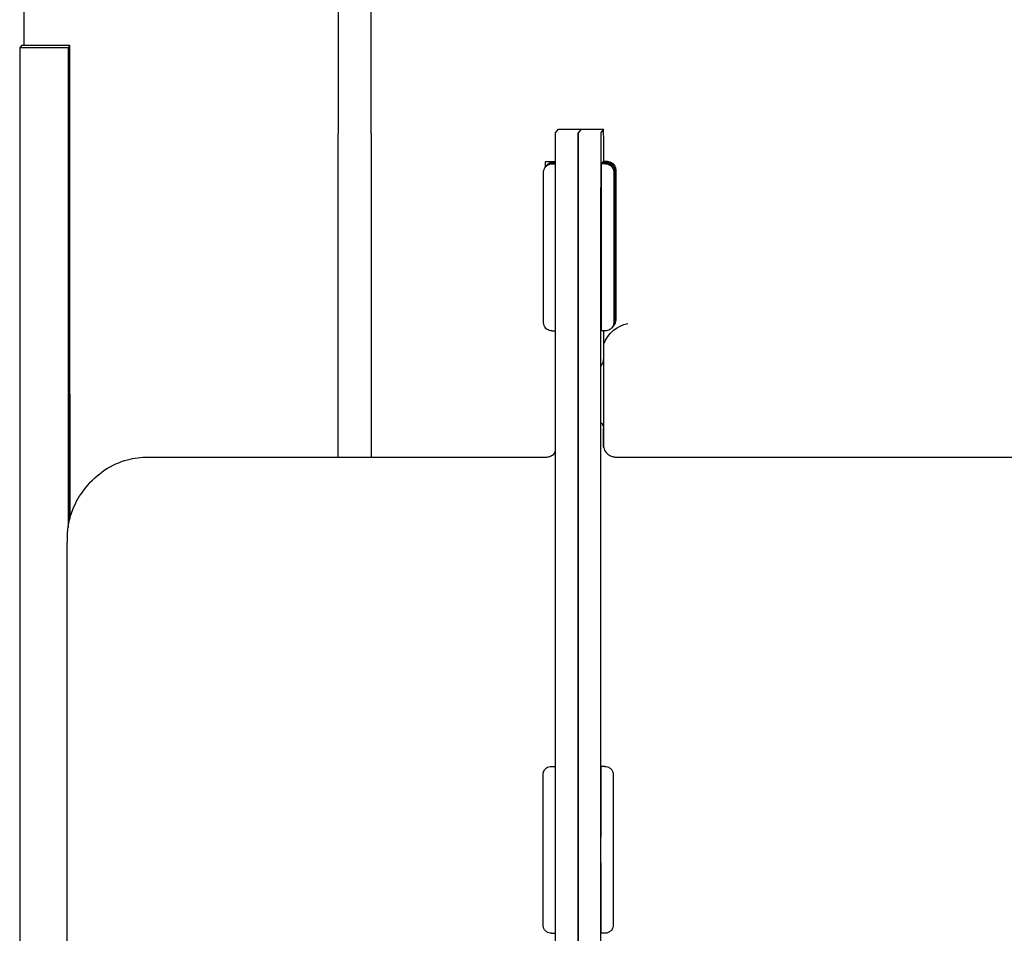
# Model space of a CAD drawing. Extents: x 1 to 669, y 0 to 417.
# Tile 101 of 256: x 61.85 to 63.03, y 369.26 to 370.35. Entities that reach past the tile are written whole.
import ezdxf

# ---------------------------------------------------------------- set-up
doc = ezdxf.new("R2010")
doc.units = 0
doc.header["$LTSCALE"] = 12
doc.header["$MEASUREMENT"] = 0
doc.layers.add('X', color=1, linetype='CONTINUOUS')

msp = doc.modelspace()

# ---------------------------------------------------------------- linework, layer by layer
at = {"layer": 'X'}
for p, q in [((61.85708, 370.31943), (61.85708, 370.6438)), ((62.23329, 370.38145), (62.23329, 370.21381)), ((62.27265, 370.21384), (62.27265, 370.38144)), ((61.85392, 370.31943), (61.8518, 370.31671)), ((61.8518, 370.31671), (61.8518, 366.81671)), ((61.9098, 370.31671), (61.8518, 370.31671)), ((61.91192, 370.31943), (61.85392, 370.31943)), ((61.91192, 370.31943), (61.9098, 370.31671)), ((61.9098, 370.31671), (61.9098, 369.74244)), ((61.91192, 369.753), (61.91192, 370.31943)), ((62.49348, 370.21503), (62.49694, 370.21946)), ((62.49694, 370.21946), (62.52394, 370.21946)), ((62.52394, 370.21946), (62.52048, 370.21503)), ((62.52394, 370.21946), (62.52048, 370.21503)), ((62.52394, 370.21946), (62.55094, 370.21946)), ((62.55094, 370.21946), (62.54748, 370.21503)), ((62.23329, 369.82646), (62.23329, 370.21381)), ((62.27265, 370.21384), (62.27265, 369.82646)), ((62.48137, 370.18066), (62.49341, 370.18066)), ((62.48906, 370.1777), (62.49341, 370.1777)), ((62.48983, 370.17869), (62.49341, 370.17869)), ((62.4906, 370.17967), (62.49341, 370.17967)), ((62.55306, 370.1777), (62.54806, 370.1777)), ((62.55383, 370.17869), (62.54883, 370.17869)), ((62.5546, 370.17967), (62.5496, 370.17967)), ((62.55537, 370.18066), (62.55037, 370.18066)), ((62.49336, 367.10237), (62.49336, 370.02737)), ((62.52036, 370.02737), (62.52036, 367.10237)), ((62.52036, 367.10237), (62.52036, 370.02737)), ((62.54736, 370.02737), (62.54736, 367.10237)), ((62.48137, 369.98066), (62.48195, 369.98066)), ((62.48906, 369.9777), (62.49336, 369.9777)), ((62.55306, 369.9777), (62.54806, 369.9777)), ((62.55107, 369.83759), (62.55107, 369.9777)), ((62.54755, 369.45599), (62.54755, 369.93898)), ((62.54755, 369.93554), (62.54876, 369.93709)), ((62.55083, 369.83863), (62.55083, 369.86069)), ((61.9101, 369.84269), (61.91014, 369.84269)), ((61.91174, 369.8448), (61.91179, 369.8448)), ((62.00531, 369.82646), (62.48156, 369.82646)), ((62.56556, 369.82646), (63.04181, 369.82646)), ((61.9101, 369.80661), (61.91014, 369.80661)), ((61.91174, 369.80871), (61.91179, 369.80871)), ((61.92875, 369.787), (61.93144, 369.79044)), ((61.91176, 369.77153), (61.91173, 369.77148)), ((61.91012, 369.76942), (61.91009, 369.76938)), ((62.48845, 369.45599), (62.49336, 369.45599)), ((62.55245, 369.45599), (62.54745, 369.45599)), ((61.90869, 367.68279), (61.90869, 369.44779)), ((62.48845, 369.25599), (62.49336, 369.25599)), ((62.55245, 369.25599), (62.54745, 369.25599))]:
    msp.add_line(p, q, dxfattribs=at)
for centre, major_axis, ratio, start_param, end_param in [((62.55094, 370.03196), (0, 0.1875), 0.0006521, -0.6549074, 0.0008344), ((62.52048, 370.02753), (0, 0.1875), 0.0006521, 0.0008344, 1.5716308), ((62.54748, 370.02753), (0, 0.1875), 0.0006521, 0.0008344, 1.5716308), ((62.54806, 370.0777), (0, 0.1), 0.0006521, 0, 1.5716308), ((62.54883, 370.07869), (0, 0.1), 0.0006521, 0, 0.1408622), ((62.5496, 370.07967), (0, 0.1), 0.0006521, 0, 0.1402069), ((62.55037, 370.08066), (0, 0.1), 0.0006521, 0, 0.1408622), ((62.54806, 370.0777), (0, -0.1), 0.0006521, -1.5699619, 0), ((62.54088, 369.94325), (-0.00326, -0.00946), 0.9989424, 1.2387848, 1.9021557), ((61.91012, 369.82462), (0, -0.075), 0.0006521, -7.8531472, -1.5699619), ((61.91176, 369.82673), (0, -0.075), 0.0006521, 0.1353228, 4.7132234), ((61.91012, 369.82147), (0, 0.05255), 0.0006445, -0.0010912, 0.598985), ((61.91012, 369.82462), (0, 0.0487), 0.0006521, -0.7845568, 0.0008258), ((61.91176, 369.82358), (0, 0.05255), 0.0006445, -0.0010912, 0.598985), ((61.91176, 369.82673), (0, 0.0487), 0.0006521, -0.7845568, 0.0008258), ((61.91012, 369.82462), (0, 0.03608), 0.0006521, 0.0008344, 1.048032), ((61.91012, 369.82462), (0, 0.03608), 0.0006521, -1.0463631, 0.0004694), ((61.91012, 369.81641), (0, 0.05226), 0.0006529, -1.3769486, -0.6148738), ((61.91176, 369.82673), (0, 0.03608), 0.0006521, 0.0008344, 1.048032), ((61.91176, 369.82673), (0, 0.03608), 0.0006521, -1.0463631, 0.0004694), ((61.91177, 369.81851), (0, 0.05226), 0.0006529, -1.3769486, -0.6148738), ((62.5376, 369.85656), (0.00946, -0.00326), 0.9989406, 0.3320115, 0.4351387), ((61.91012, 369.82462), (0, -0.03608), 0.0006521, -2.0935607, -1.0463631), ((61.91012, 369.82462), (0, 0.03608), 0.0006521, -2.0935607, -1.0463631), ((61.91176, 369.82673), (0, -0.03608), 0.0006521, -2.0935607, -1.0463631), ((61.91176, 369.82673), (0, 0.03608), 0.0006521, -2.0935607, -1.0463631), ((61.91176, 369.82673), (0, -0.075), 0.0006521, -1.5699619, -0.130196), ((61.91012, 369.82462), (0, -0.03608), 0.0006521, -1.0463631, 0.0008344), ((61.91012, 369.82462), (0, -0.03608), 0.0006521, 0.0008344, 1.048032), ((61.91176, 369.82673), (0, -0.03608), 0.0006521, -1.0463631, 0.0008344), ((61.91176, 369.82673), (0, -0.03608), 0.0006521, 0.0008344, 1.048032), ((62.54745, 369.35599), (0, 0.1), 0.0006521, 0, 1.5716308), ((62.54745, 369.35599), (0, -0.1), 0.0006521, -1.5699619, 0)]:
    msp.add_ellipse(centre, major_axis=major_axis, ratio=ratio, start_param=start_param, end_param=end_param, dxfattribs=at)
at = {"layer": 'X', "extrusion": (0, 0, -1)}
for centre, major_axis, start_param, end_param in [((62.49348, 370.02753), (0, 0.1875), -1.5716308, -0.0008344), ((62.52048, 370.02753), (0, 0.1875), -1.5716308, -0.0008344), ((62.48137, 370.08066), (0, 0.1), -0.3651148, 0), ((61.91176, 369.82673), (0, -0.0552), -1.6042738, 2.3880031), ((61.91012, 369.82462), (0, -0.0552), -0.0009313, 2.3880031)]:
    msp.add_ellipse(centre, major_axis=major_axis, ratio=0.0006521, start_param=start_param, end_param=end_param, dxfattribs=at)
at = {"layer": 'X', "extrusion": (7.19259e-29, 1.32233e-22, -1)}
msp.add_ellipse((62.48137, 370.08066), major_axis=(0, -0.1), ratio=0.0006521, start_param=0, end_param=0.1139131, dxfattribs=at)
at = {"layer": 'X', "extrusion": (2.43014e-16, -1.58343e-19, -1)}
msp.add_ellipse((62.54083, 369.86068), major_axis=(0.00326, 0.00946), ratio=0.9989424, start_param=0.4049527, end_param=1.239437, dxfattribs=at)
at = {"layer": 'X'}
for points, knots in [([(62.48906, 369.9777), (62.48797, 369.9777), (62.48688, 369.97788), (62.48485, 369.97857), (62.48388, 369.97908), (62.48219, 369.98036), (62.48143, 369.98114), (62.48023, 369.98289), (62.47976, 369.98387), (62.47932, 369.98538), (62.47921, 369.98589), (62.47913, 369.98649), (62.47912, 369.9866), (62.4791, 369.98678), (62.47909, 369.98686), (62.47908, 369.98701), (62.47907, 369.98709), (62.47907, 369.98721), (62.47907, 369.98726), (62.47906, 369.98736), (62.47906, 369.9874), (62.47906, 369.98751), (62.47906, 369.98756), (62.47905, 369.98773), (62.47905, 369.98783), (62.47905, 369.9884), (62.47905, 369.98912), (62.47904, 369.99256), (62.47903, 369.99676), (62.47902, 370.00763), (62.47901, 370.01424), (62.47901, 370.02923), (62.479, 370.03778), (62.479, 370.05574), (62.479, 370.06537), (62.479, 370.08448), (62.479, 370.09421), (62.479, 370.11253), (62.479, 370.12137), (62.47901, 370.13705), (62.47902, 370.14409), (62.47903, 370.15554), (62.47903, 370.16008), (62.47904, 370.16461), (62.47904, 370.16576), (62.47905, 370.16699), (62.47905, 370.16732), (62.47905, 370.16766), (62.47905, 370.16773), (62.47906, 370.16791), (62.47906, 370.16796), (62.47907, 370.16814), (62.47907, 370.16822), (62.47908, 370.16841), (62.47909, 370.16848), (62.4791, 370.16864), (62.47911, 370.16875), (62.47914, 370.16899), (62.47916, 370.16912), (62.47922, 370.1695), (62.47927, 370.16975), (62.47945, 370.17052), (62.47961, 370.17103), (62.48018, 370.1724), (62.48067, 370.17324), (62.48193, 370.1748), (62.48274, 370.17552), (62.48452, 370.17668), (62.48552, 370.17711), (62.48736, 370.17759), (62.48821, 370.1777), (62.48906, 370.1777)], [0, 0, 0, 0, 0.0032486, 0.0032486, 0.00643284, 0.00643284, 0.00961935, 0.00961935, 0.01280485, 0.01280485, 0.0143401, 0.0143401, 0.01470487, 0.01470487, 0.01497982, 0.01497982, 0.01536006, 0.01536006, 0.01574395, 0.01574395, 0.01637924, 0.01637924, 0.01785202, 0.01785202, 0.02226475, 0.02226475, 0.03553342, 0.03553342, 0.06637602, 0.06637602, 0.09507725, 0.09507725, 0.12376912, 0.12376912, 0.15245262, 0.15245262, 0.1811343, 0.1811343, 0.20981587, 0.20981587, 0.2384989, 0.2384989, 0.26718764, 0.26718764, 0.28141293, 0.28141293, 0.28955979, 0.28955979, 0.29326269, 0.29326269, 0.29465359, 0.29465359, 0.29530503, 0.29530503, 0.29558883, 0.29558883, 0.29594851, 0.29594851, 0.29637696, 0.29637696, 0.29713583, 0.29713583, 0.29875064, 0.29875064, 0.30159224, 0.30159224, 0.304771, 0.304771, 0.30795706, 0.30795706, 0.31048651, 0.31048651, 0.31048651, 0.31048651]), ([(62.48158, 370.17434), (62.48173, 370.17455), (62.48188, 370.17476), (62.48271, 370.17579), (62.48351, 370.17652), (62.4853, 370.17767), (62.48629, 370.1781), (62.48814, 370.17858), (62.48899, 370.17869), (62.48983, 370.17869)], [0.3008185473, 0.3008185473, 0.3008185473, 0.3008185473, 0.3015922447, 0.3015922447, 0.3047710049, 0.3047710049, 0.307957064, 0.307957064, 0.3104865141, 0.3104865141, 0.3104865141, 0.3104865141]), ([(62.48235, 370.17533), (62.4825, 370.17554), (62.48265, 370.17575), (62.48347, 370.17677), (62.48428, 370.1775), (62.48606, 370.17865), (62.48706, 370.17909), (62.4889, 370.17956), (62.48975, 370.17967), (62.4906, 370.17967)], [0.3008243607, 0.3008243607, 0.3008243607, 0.3008243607, 0.3015922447, 0.3015922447, 0.3047710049, 0.3047710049, 0.307957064, 0.307957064, 0.3104865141, 0.3104865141, 0.3104865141, 0.3104865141]), ([(62.55306, 370.1777), (62.55414, 370.1777), (62.55524, 370.17752), (62.55727, 370.17683), (62.55823, 370.17632), (62.55992, 370.17505), (62.56068, 370.17426), (62.56189, 370.17251), (62.56236, 370.17153), (62.5628, 370.17002), (62.5629, 370.16951), (62.56298, 370.16891), (62.563, 370.1688), (62.56301, 370.16862), (62.56302, 370.16854), (62.56303, 370.16839), (62.56304, 370.16831), (62.56304, 370.16819), (62.56305, 370.16814), (62.56305, 370.16804), (62.56305, 370.168), (62.56306, 370.16789), (62.56306, 370.16784), (62.56306, 370.16767), (62.56306, 370.16757), (62.56306, 370.167), (62.56307, 370.16628), (62.56308, 370.16284), (62.56308, 370.15865), (62.56309, 370.14777), (62.5631, 370.14116), (62.56311, 370.12617), (62.56311, 370.11762), (62.56311, 370.09966), (62.56311, 370.09003), (62.56312, 370.07092), (62.56311, 370.06119), (62.56311, 370.04287), (62.56311, 370.03403), (62.5631, 370.01835), (62.5631, 370.01131), (62.56309, 369.99986), (62.56308, 369.99532), (62.56307, 369.99079), (62.56307, 369.98964), (62.56306, 369.98841), (62.56306, 369.98808), (62.56306, 369.98774), (62.56306, 369.98767), (62.56305, 369.98749), (62.56305, 369.98744), (62.56305, 369.98726), (62.56304, 369.98718), (62.56303, 369.98699), (62.56303, 369.98692), (62.56301, 369.98676), (62.563, 369.98665), (62.56297, 369.98641), (62.56296, 369.98628), (62.5629, 369.9859), (62.56285, 369.98565), (62.56267, 369.98488), (62.5625, 369.98437), (62.56193, 369.983), (62.56144, 369.98217), (62.56018, 369.9806), (62.55937, 369.97988), (62.55759, 369.97872), (62.55659, 369.97829), (62.55475, 369.97781), (62.5539, 369.9777), (62.55306, 369.9777)], [0, 0, 0, 0, 0.0032486, 0.0032486, 0.00643284, 0.00643284, 0.00961935, 0.00961935, 0.01280485, 0.01280485, 0.0143401, 0.0143401, 0.01470487, 0.01470487, 0.01497982, 0.01497982, 0.01536006, 0.01536006, 0.01574395, 0.01574395, 0.01637924, 0.01637924, 0.01785202, 0.01785202, 0.02226475, 0.02226475, 0.03553342, 0.03553342, 0.06637602, 0.06637602, 0.09507725, 0.09507725, 0.12376912, 0.12376912, 0.15245262, 0.15245262, 0.1811343, 0.1811343, 0.20981587, 0.20981587, 0.2384989, 0.2384989, 0.26718764, 0.26718764, 0.28141293, 0.28141293, 0.28955979, 0.28955979, 0.29326269, 0.29326269, 0.29465359, 0.29465359, 0.29530503, 0.29530503, 0.29558883, 0.29558883, 0.29594851, 0.29594851, 0.29637696, 0.29637696, 0.29713583, 0.29713583, 0.29875064, 0.29875064, 0.30159224, 0.30159224, 0.304771, 0.304771, 0.30795706, 0.30795706, 0.31048651, 0.31048651, 0.31048651, 0.31048651]), ([(62.55383, 370.17869), (62.55491, 370.17869), (62.55601, 370.17851), (62.55804, 370.17782), (62.559, 370.17731), (62.5607, 370.17604), (62.56145, 370.17525), (62.56266, 370.1735), (62.56313, 370.17252), (62.56357, 370.17101), (62.56368, 370.1705), (62.56376, 370.1699), (62.56377, 370.16979), (62.56379, 370.16961), (62.5638, 370.16953), (62.56381, 370.16938), (62.56381, 370.1693), (62.56382, 370.16918), (62.56382, 370.16913), (62.56383, 370.16903), (62.56383, 370.16899), (62.56383, 370.16888), (62.56383, 370.16883), (62.56383, 370.16866), (62.56383, 370.16856), (62.56384, 370.16799), (62.56384, 370.16728), (62.56385, 370.16383), (62.56386, 370.15964), (62.56387, 370.14876), (62.56387, 370.14215), (62.56388, 370.12716), (62.56388, 370.11861), (62.56389, 370.10065), (62.56389, 370.09102), (62.56389, 370.07191), (62.56389, 370.06218), (62.56388, 370.04386), (62.56388, 370.03503), (62.56387, 370.01934), (62.56387, 370.0123), (62.56386, 370.00085), (62.56385, 369.99631), (62.56385, 369.99178), (62.56384, 369.99063), (62.56384, 369.9894), (62.56384, 369.98907), (62.56383, 369.98873), (62.56383, 369.98866), (62.56383, 369.98848), (62.56383, 369.98843), (62.56382, 369.98825), (62.56382, 369.98817), (62.56381, 369.98798), (62.5638, 369.98791), (62.56379, 369.98775), (62.56378, 369.98764), (62.56375, 369.9874), (62.56373, 369.98727), (62.56367, 369.98689), (62.56362, 369.98664), (62.56344, 369.98587), (62.56327, 369.98536), (62.56271, 369.98399), (62.56221, 369.98316), (62.56152, 369.98229), (62.56141, 369.98217), (62.56131, 369.98205)], [0, 0, 0, 0, 0.0032486, 0.0032486, 0.00643284, 0.00643284, 0.00961935, 0.00961935, 0.01280485, 0.01280485, 0.0143401, 0.0143401, 0.01470487, 0.01470487, 0.01497982, 0.01497982, 0.01536006, 0.01536006, 0.01574395, 0.01574395, 0.01637924, 0.01637924, 0.01785202, 0.01785202, 0.02226475, 0.02226475, 0.03553342, 0.03553342, 0.06637602, 0.06637602, 0.09507725, 0.09507725, 0.12376912, 0.12376912, 0.15245262, 0.15245262, 0.1811343, 0.1811343, 0.20981587, 0.20981587, 0.2384989, 0.2384989, 0.26718764, 0.26718764, 0.28141293, 0.28141293, 0.28955979, 0.28955979, 0.29326269, 0.29326269, 0.29465359, 0.29465359, 0.29530503, 0.29530503, 0.29558883, 0.29558883, 0.29594851, 0.29594851, 0.29637696, 0.29637696, 0.29713583, 0.29713583, 0.29875064, 0.29875064, 0.30159224, 0.30159224, 0.30207401, 0.30207401, 0.30207401, 0.30207401]), ([(62.5546, 370.17967), (62.55568, 370.17967), (62.55678, 370.17949), (62.55881, 370.1788), (62.55977, 370.1783), (62.56147, 370.17702), (62.56222, 370.17623), (62.56343, 370.17448), (62.5639, 370.1735), (62.56434, 370.17199), (62.56444, 370.17148), (62.56452, 370.17089), (62.56454, 370.17077), (62.56456, 370.17059), (62.56456, 370.17052), (62.56457, 370.17036), (62.56458, 370.17028), (62.56459, 370.17016), (62.56459, 370.17011), (62.56459, 370.17001), (62.56459, 370.16997), (62.5646, 370.16986), (62.5646, 370.16981), (62.5646, 370.16964), (62.5646, 370.16954), (62.56461, 370.16897), (62.56461, 370.16826), (62.56462, 370.16481), (62.56462, 370.16062), (62.56463, 370.14974), (62.56464, 370.14313), (62.56465, 370.12814), (62.56465, 370.11959), (62.56465, 370.10163), (62.56466, 370.092), (62.56466, 370.07289), (62.56466, 370.06317), (62.56465, 370.04484), (62.56465, 370.03601), (62.56464, 370.02032), (62.56464, 370.01328), (62.56463, 370.00183), (62.56462, 369.99729), (62.56461, 369.99276), (62.56461, 369.99161), (62.5646, 369.99038), (62.5646, 369.99006), (62.5646, 369.98971), (62.5646, 369.98964), (62.5646, 369.98946), (62.5646, 369.98941), (62.56459, 369.98923), (62.56458, 369.98915), (62.56457, 369.98896), (62.56457, 369.9889), (62.56455, 369.98873), (62.56454, 369.98862), (62.56451, 369.98838), (62.5645, 369.98825), (62.56444, 369.98787), (62.56439, 369.98762), (62.56421, 369.98686), (62.56404, 369.98634), (62.56347, 369.98497), (62.56298, 369.98414), (62.56229, 369.98328), (62.56218, 369.98315), (62.56208, 369.98304)], [0, 0, 0, 0, 0.0032486, 0.0032486, 0.00643284, 0.00643284, 0.00961935, 0.00961935, 0.01280485, 0.01280485, 0.0143401, 0.0143401, 0.01470487, 0.01470487, 0.01497982, 0.01497982, 0.01536006, 0.01536006, 0.01574395, 0.01574395, 0.01637924, 0.01637924, 0.01785202, 0.01785202, 0.02226475, 0.02226475, 0.03553342, 0.03553342, 0.06637602, 0.06637602, 0.09507725, 0.09507725, 0.12376912, 0.12376912, 0.15245262, 0.15245262, 0.1811343, 0.1811343, 0.20981587, 0.20981587, 0.2384989, 0.2384989, 0.26718764, 0.26718764, 0.28141293, 0.28141293, 0.28955979, 0.28955979, 0.29326269, 0.29326269, 0.29465359, 0.29465359, 0.29530503, 0.29530503, 0.29558883, 0.29558883, 0.29594851, 0.29594851, 0.29637696, 0.29637696, 0.29713583, 0.29713583, 0.29875064, 0.29875064, 0.30159224, 0.30159224, 0.30206819, 0.30206819, 0.30206819, 0.30206819]), ([(62.55537, 370.18066), (62.55645, 370.18066), (62.55755, 370.18048), (62.55958, 370.17979), (62.56054, 370.17929), (62.56224, 370.17801), (62.56299, 370.17722), (62.5642, 370.17547), (62.56467, 370.17449), (62.56511, 370.17298), (62.56522, 370.17247), (62.5653, 370.17188), (62.56531, 370.17176), (62.56533, 370.17158), (62.56534, 370.17151), (62.56535, 370.17135), (62.56535, 370.17127), (62.56536, 370.17115), (62.56536, 370.17111), (62.56537, 370.171), (62.56537, 370.17096), (62.56537, 370.17085), (62.56537, 370.17081), (62.56537, 370.17064), (62.56538, 370.17053), (62.56538, 370.16996), (62.56538, 370.16925), (62.56539, 370.1658), (62.5654, 370.16161), (62.56541, 370.15073), (62.56541, 370.14412), (62.56542, 370.12914), (62.56542, 370.12058), (62.56543, 370.10262), (62.56543, 370.09299), (62.56543, 370.07388), (62.56543, 370.06416), (62.56543, 370.04583), (62.56542, 370.037), (62.56542, 370.02131), (62.56541, 370.01427), (62.5654, 370.00282), (62.5654, 369.99828), (62.56539, 369.99375), (62.56538, 369.9926), (62.56538, 369.99137), (62.56538, 369.99105), (62.56537, 369.9907), (62.56537, 369.99063), (62.56537, 369.99045), (62.56537, 369.99041), (62.56536, 369.99022), (62.56536, 369.99014), (62.56535, 369.98995), (62.56534, 369.98989), (62.56533, 369.98972), (62.56532, 369.98961), (62.56529, 369.98938), (62.56527, 369.98924), (62.56521, 369.98886), (62.56516, 369.98861), (62.56498, 369.98785), (62.56481, 369.98733), (62.56425, 369.98596), (62.56375, 369.98513), (62.56306, 369.98426), (62.56295, 369.98414), (62.56285, 369.98402)], [0, 0, 0, 0, 0.0032486, 0.0032486, 0.00643284, 0.00643284, 0.00961935, 0.00961935, 0.01280485, 0.01280485, 0.0143401, 0.0143401, 0.01470487, 0.01470487, 0.01497982, 0.01497982, 0.01536006, 0.01536006, 0.01574395, 0.01574395, 0.01637924, 0.01637924, 0.01785202, 0.01785202, 0.02226475, 0.02226475, 0.03553342, 0.03553342, 0.06637602, 0.06637602, 0.09507725, 0.09507725, 0.12376912, 0.12376912, 0.15245262, 0.15245262, 0.1811343, 0.1811343, 0.20981587, 0.20981587, 0.2384989, 0.2384989, 0.26718764, 0.26718764, 0.28141293, 0.28141293, 0.28955979, 0.28955979, 0.29326269, 0.29326269, 0.29465359, 0.29465359, 0.29530503, 0.29530503, 0.29558883, 0.29558883, 0.29594851, 0.29594851, 0.29637696, 0.29637696, 0.29713583, 0.29713583, 0.29875064, 0.29875064, 0.30159224, 0.30159224, 0.30207401, 0.30207401, 0.30207401, 0.30207401]), ([(62.48156, 369.82646), (62.48318, 369.82646), (62.48482, 369.82673), (62.48787, 369.82776), (62.48931, 369.82852), (62.49104, 369.82983), (62.49149, 369.8302), (62.49191, 369.8306)], [0, 0, 0, 0, 0.004869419, 0.004869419, 0.009646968, 0.009646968, 0.011379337, 0.011379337, 0.011379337, 0.011379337]), ([(62.49069, 369.82879), (62.49168, 369.83006), (62.49248, 369.83151), (62.49314, 369.83339), (62.49326, 369.83377), (62.49336, 369.83415)], [0, 0, 0, 0, 0.0048406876, 0.0048406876, 0.006041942, 0.006041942, 0.006041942, 0.006041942]), ([(62.55057, 369.84096), (62.55057, 369.84096), (62.55057, 369.84095), (62.55057, 369.84085), (62.55057, 369.84079), (62.5506, 369.84029), (62.55062, 369.8401), (62.55067, 369.83964), (62.55069, 369.83946), (62.55078, 369.83884), (62.55088, 369.83834), (62.55124, 369.83686), (62.55161, 369.83585), (62.55252, 369.83397), (62.55308, 369.83307), (62.55436, 369.83142), (62.55509, 369.83066), (62.55669, 369.82931), (62.55757, 369.82872), (62.55941, 369.82774), (62.56039, 369.82734), (62.56274, 369.82666), (62.56416, 369.82646), (62.56556, 369.82646)], [0.598625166, 0.598625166, 0.598625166, 0.598625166, 0.602019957, 0.602019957, 0.606326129, 0.606326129, 0.607913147, 0.607913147, 0.608700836, 0.608700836, 0.6103013, 0.6103013, 0.613462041, 0.613462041, 0.616599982, 0.616599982, 0.619737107, 0.619737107, 0.622874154, 0.622874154, 0.626011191, 0.626011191, 0.630213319, 0.630213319, 0.630213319, 0.630213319]), ([(61.93144, 369.79044), (61.93768, 369.79842), (61.94533, 369.80547), (61.96211, 369.81651), (61.97142, 369.82069), (61.98891, 369.82538), (61.99714, 369.82646), (62.00531, 369.82646)], [0, 0, 0, 0, 0.030401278, 0.030401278, 0.060253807, 0.060253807, 0.084739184, 0.084739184, 0.084739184, 0.084739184]), ([(61.90869, 369.44779), (61.90869, 369.47821), (61.90869, 369.50902), (61.9087, 369.56615), (61.90871, 369.59325), (61.90874, 369.64101), (61.90875, 369.66227), (61.90878, 369.69635), (61.9088, 369.70959), (61.90883, 369.72232), (61.90884, 369.72542), (61.90885, 369.72851), (61.90886, 369.72916), (61.90887, 369.73039), (61.90888, 369.73065), (61.90889, 369.73141), (61.9089, 369.73182), (61.90894, 369.73294), (61.90896, 369.73347), (61.90903, 369.7347), (61.90907, 369.7354), (61.90922, 369.73753), (61.90937, 369.73903), (61.9098, 369.74263), (61.91013, 369.74475), (61.9117, 369.75295), (61.91348, 369.75897), (61.91908, 369.77267), (61.92347, 369.78024), (61.92875, 369.787)], [0, 0, 0, 0, 0.09124678, 0.09124678, 0.180847, 0.180847, 0.27052259, 0.27052259, 0.36025867, 0.36025867, 0.40494157, 0.40494157, 0.42660109, 0.42660109, 0.43197052, 0.43197052, 0.43580846, 0.43580846, 0.43809618, 0.43809618, 0.44037378, 0.44037378, 0.4449161, 0.4449161, 0.45134792, 0.45134792, 0.46999733, 0.46999733, 0.49575334, 0.49575334, 0.49575334, 0.49575334]), ([(62.48845, 369.25599), (62.48737, 369.25599), (62.48627, 369.25617), (62.48424, 369.25686), (62.48328, 369.25737), (62.48159, 369.25865), (62.48083, 369.25943), (62.47962, 369.26118), (62.47916, 369.26216), (62.47871, 369.26367), (62.47861, 369.26418), (62.47853, 369.26478), (62.47851, 369.26489), (62.4785, 369.26507), (62.47849, 369.26515), (62.47848, 369.26531), (62.47847, 369.26538), (62.47847, 369.2655), (62.47846, 369.26555), (62.47846, 369.26565), (62.47846, 369.26569), (62.47845, 369.2658), (62.47845, 369.26585), (62.47845, 369.26602), (62.47845, 369.26612), (62.47845, 369.26669), (62.47844, 369.26741), (62.47843, 369.27085), (62.47843, 369.27505), (62.47842, 369.28592), (62.47841, 369.29253), (62.4784, 369.30752), (62.4784, 369.31607), (62.4784, 369.33403), (62.4784, 369.34366), (62.4784, 369.35412), (62.4784, 369.35502), (62.4784, 369.35862), (62.4784, 369.36132), (62.4784, 369.37215), (62.4784, 369.38026), (62.4784, 369.39688), (62.4784, 369.40541), (62.47841, 369.42027), (62.47842, 369.42679), (62.47843, 369.43706), (62.47843, 369.44094), (62.47844, 369.44429), (62.47845, 369.44502), (62.47845, 369.44571), (62.47845, 369.44587), (62.47845, 369.44608), (62.47845, 369.44613), (62.47846, 369.44633), (62.47846, 369.44638), (62.47847, 369.44652), (62.47847, 369.44661), (62.47849, 369.44684), (62.4785, 369.44696), (62.47853, 369.44721), (62.47854, 369.44734), (62.47859, 369.44767), (62.47863, 369.44789), (62.47878, 369.44856), (62.47891, 369.44901), (62.47938, 369.45028), (62.4798, 369.45108), (62.48093, 369.45266), (62.48169, 369.45343), (62.4834, 369.45468), (62.48437, 369.45518), (62.48637, 369.45583), (62.48742, 369.45599), (62.48845, 369.45599)], [0, 0, 0, 0, 0.0032486, 0.0032486, 0.00643284, 0.00643284, 0.00961935, 0.00961935, 0.01280485, 0.01280485, 0.0143401, 0.0143401, 0.01470487, 0.01470487, 0.01497982, 0.01497982, 0.01536006, 0.01536006, 0.01574395, 0.01574395, 0.01637924, 0.01637924, 0.01785202, 0.01785202, 0.02226475, 0.02226475, 0.03553342, 0.03553342, 0.06637602, 0.06637602, 0.09507725, 0.09507725, 0.12376912, 0.12376912, 0.15245262, 0.15245262, 0.1551505, 0.1551505, 0.16325145, 0.16325145, 0.18775779, 0.18775779, 0.21657726, 0.21657726, 0.24525612, 0.24525612, 0.27394802, 0.27394802, 0.28619571, 0.28619571, 0.29174862, 0.29174862, 0.29434908, 0.29434908, 0.29494733, 0.29494733, 0.29549571, 0.29549571, 0.29594024, 0.29594024, 0.29632845, 0.29632845, 0.29700344, 0.29700344, 0.29840249, 0.29840249, 0.30106446, 0.30106446, 0.30423201, 0.30423201, 0.30741792, 0.30741792, 0.31053166, 0.31053166, 0.31053166, 0.31053166]), ([(62.55245, 369.45599), (62.55354, 369.45599), (62.55463, 369.45581), (62.55667, 369.45512), (62.55763, 369.45461), (62.55932, 369.45334), (62.56008, 369.45255), (62.56128, 369.4508), (62.56175, 369.44982), (62.56219, 369.44831), (62.5623, 369.4478), (62.56238, 369.4472), (62.56239, 369.44709), (62.56241, 369.44691), (62.56242, 369.44683), (62.56243, 369.44668), (62.56244, 369.4466), (62.56244, 369.44648), (62.56245, 369.44643), (62.56245, 369.44633), (62.56245, 369.44629), (62.56245, 369.44618), (62.56245, 369.44613), (62.56246, 369.44596), (62.56246, 369.44586), (62.56246, 369.44529), (62.56247, 369.44458), (62.56247, 369.44113), (62.56248, 369.43694), (62.56249, 369.42606), (62.5625, 369.41945), (62.5625, 369.40446), (62.56251, 369.39591), (62.56251, 369.37795), (62.56251, 369.36832), (62.56251, 369.34921), (62.56251, 369.33948), (62.56251, 369.32116), (62.56251, 369.31233), (62.5625, 369.29664), (62.56249, 369.2896), (62.56248, 369.27815), (62.56248, 369.27361), (62.56247, 369.26908), (62.56247, 369.26793), (62.56246, 369.2667), (62.56246, 369.26637), (62.56246, 369.26603), (62.56246, 369.26596), (62.56245, 369.26578), (62.56245, 369.26573), (62.56245, 369.26555), (62.56244, 369.26547), (62.56243, 369.26528), (62.56242, 369.26522), (62.56241, 369.26505), (62.5624, 369.26494), (62.56237, 369.2647), (62.56235, 369.26457), (62.56229, 369.26419), (62.56224, 369.26394), (62.56206, 369.26317), (62.5619, 369.26266), (62.56133, 369.26129), (62.56084, 369.26046), (62.55958, 369.25889), (62.55877, 369.25817), (62.55699, 369.25702), (62.55599, 369.25658), (62.55415, 369.2561), (62.5533, 369.25599), (62.55245, 369.25599)], [0, 0, 0, 0, 0.0032486, 0.0032486, 0.00643284, 0.00643284, 0.00961935, 0.00961935, 0.01280485, 0.01280485, 0.0143401, 0.0143401, 0.01470487, 0.01470487, 0.01497982, 0.01497982, 0.01536006, 0.01536006, 0.01574395, 0.01574395, 0.01637924, 0.01637924, 0.01785202, 0.01785202, 0.02226475, 0.02226475, 0.03553342, 0.03553342, 0.06637602, 0.06637602, 0.09507725, 0.09507725, 0.12376912, 0.12376912, 0.15245262, 0.15245262, 0.1811343, 0.1811343, 0.20981587, 0.20981587, 0.2384989, 0.2384989, 0.26718764, 0.26718764, 0.28141293, 0.28141293, 0.28955979, 0.28955979, 0.29326269, 0.29326269, 0.29465359, 0.29465359, 0.29530503, 0.29530503, 0.29558883, 0.29558883, 0.29594851, 0.29594851, 0.29637696, 0.29637696, 0.29713583, 0.29713583, 0.29875064, 0.29875064, 0.30159224, 0.30159224, 0.304771, 0.304771, 0.30795706, 0.30795706, 0.31048651, 0.31048651, 0.31048651, 0.31048651])]:
    msp.add_open_spline(points, degree=3, knots=knots, dxfattribs=at)
for points in [[(62.55107, 369.96231), (62.55594, 369.9744), (62.56671, 369.98383), (62.57996, 369.98646)], [(61.91008, 369.87408), (61.9101, 369.87406), (61.91011, 369.87405), (61.91012, 369.87403)], [(61.91174, 369.86698), (61.91173, 369.86699), (61.91173, 369.86701), (61.91172, 369.86702)], [(61.91173, 369.87618), (61.91174, 369.87617), (61.91175, 369.87615), (61.91176, 369.87613)], [(61.9101, 369.86488), (61.91009, 369.86489), (61.91009, 369.86491), (61.91008, 369.86492)]]:
    msp.add_open_spline(points, degree=3, dxfattribs=at)
for points, weights in [([(61.91014, 369.84269), (61.91012, 369.84271), (61.9101, 369.84273)], [1.58469494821, 1.58517483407, 1.58565284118]), ([(61.9101, 369.84261), (61.91012, 369.84265), (61.91014, 369.84269)], [1.58565501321, 1.58517592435, 1.5846949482]), ([(61.91179, 369.8448), (61.91176, 369.84482), (61.91174, 369.84484)], [1.58469494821, 1.58517483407, 1.58565284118]), ([(61.91174, 369.84471), (61.91176, 369.84475), (61.91179, 369.8448)], [1.58565501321, 1.58517592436, 1.5846949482]), ([(61.91014, 369.80661), (61.91012, 369.80665), (61.9101, 369.80669)], [1.5846949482, 1.58517638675, 1.58565593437]), ([(61.9101, 369.80657), (61.91012, 369.80659), (61.91014, 369.80661)], [1.58565376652, 1.58517529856, 1.58469494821]), ([(61.91179, 369.80871), (61.91176, 369.80875), (61.91174, 369.80879)], [1.5846949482, 1.58517638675, 1.58565593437]), ([(61.91174, 369.80867), (61.91176, 369.80869), (61.91179, 369.80871)], [1.58565376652, 1.58517529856, 1.58469494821])]:
    msp.add_rational_spline(points, weights, degree=2, dxfattribs=at)

doc.saveas('drawing.dxf')
